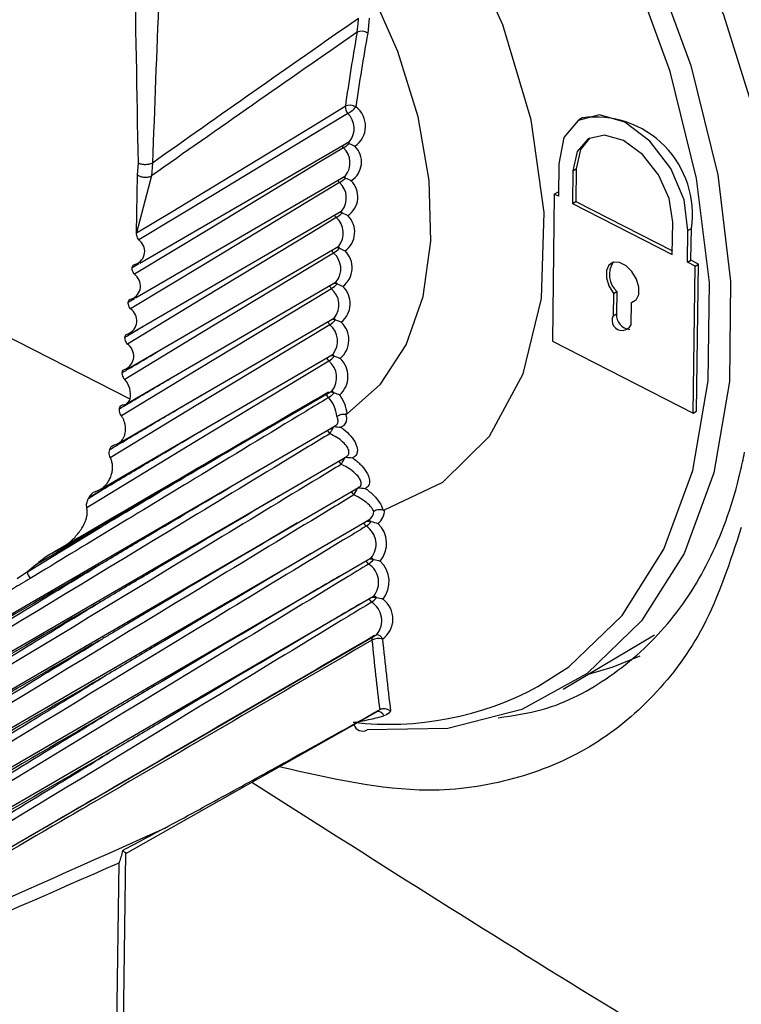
# Model space of a CAD drawing. Header units: millimetres. Extents: x -0.201 to 0.721, y -0.195 to 0.483.
# Tile 112 of 188: x 0.509 to 0.523, y -0.118 to -0.099. Entities that reach past the tile are written whole.
import ezdxf

# ---------------------------------------------------------------- set-up
doc = ezdxf.new("R2010")
doc.units = ezdxf.units.MM

msp = doc.modelspace()

# ---------------------------------------------------------------- linework, layer by layer
at = {"color": 7, "linetype": 'Continuous', "lineweight": 25}
for p, q in [((0.515611, -0.098723), (0.515584, -0.099018)), ((0.519847, -0.100702), (0.51978, -0.100743)), ((0.511053, -0.103591), (0.515223, -0.101169)), ((0.511006, -0.101833), (0.511026, -0.101602)), ((0.511306, -0.101598), (0.511286, -0.101853)), ((0.519386, -0.101614), (0.519377, -0.102259)), ((0.510971, -0.104278), (0.51514, -0.101856)), ((0.510991, -0.102987), (0.511006, -0.101833)), ((0.511286, -0.101853), (0.510991, -0.102987)), ((0.519662, -0.101755), (0.519654, -0.1024)), ((0.519662, -0.101755), (0.51973, -0.101715)), ((0.51973, -0.101715), (0.519721, -0.10236)), ((0.519293, -0.102216), (0.519254, -0.105135)), ((0.519293, -0.102216), (0.51936, -0.102175)), ((0.519377, -0.102259), (0.519293, -0.102216)), ((0.519378, -0.102185), (0.51936, -0.102175)), ((0.519654, -0.1024), (0.519721, -0.10236)), ((0.519654, -0.1024), (0.521638, -0.103415)), ((0.519721, -0.10236), (0.521639, -0.103341)), ((0.510899, -0.104973), (0.515069, -0.102551)), ((0.521638, -0.103415), (0.521647, -0.10277)), ((0.521942, -0.10357), (0.52195, -0.102942)), ((0.52195, -0.102942), (0.522017, -0.102902)), ((0.522009, -0.10353), (0.522017, -0.102902)), ((0.510839, -0.105674), (0.515008, -0.103252)), ((0.510902, -0.103673), (0.511037, -0.103594)), ((0.521942, -0.10357), (0.522009, -0.10353)), ((0.52209, -0.103646), (0.521942, -0.10357)), ((0.522157, -0.103606), (0.522009, -0.10353)), ((0.522051, -0.106565), (0.52209, -0.103646)), ((0.52209, -0.103646), (0.522157, -0.103606)), ((0.522118, -0.106525), (0.522157, -0.103606)), ((0.510787, -0.106384), (0.514959, -0.10396)), ((0.520468, -0.104189), (0.520462, -0.104633)), ((0.520468, -0.104189), (0.520536, -0.104149)), ((0.520536, -0.104149), (0.52053, -0.104593)), ((0.510825, -0.104363), (0.510952, -0.104288)), ((0.520818, -0.104815), (0.520824, -0.104371)), ((0.520824, -0.104371), (0.520891, -0.104331)), ((0.520891, -0.104331), (0.520908, -0.104326)), ((0.520462, -0.104633), (0.52053, -0.104593)), ((0.510629, -0.107168), (0.514921, -0.104674)), ((0.51086, -0.106289), (0.508304, -0.104982)), ((0.519254, -0.105135), (0.522051, -0.106565)), ((0.510267, -0.108083), (0.514895, -0.105395)), ((0.509466, -0.109266), (0.514879, -0.106121)), ((0.522051, -0.106565), (0.522118, -0.106525)), ((0.502878, -0.113823), (0.514937, -0.106818)), ((0.502895, -0.114556), (0.515158, -0.107432)), ((0.50293, -0.115289), (0.515403, -0.108043)), ((0.510039, -0.108253), (0.510276, -0.108109)), ((0.510276, -0.108109), (0.510044, -0.108244)), ((0.510044, -0.108244), (0.510039, -0.108253)), ((0.502983, -0.116024), (0.515609, -0.108689)), ((0.510266, -0.108837), (0.508989, -0.109582)), ((0.503055, -0.11676), (0.51565, -0.109442)), ((0.508819, -0.109717), (0.508614, -0.109857)), ((0.508989, -0.109582), (0.508819, -0.109717)), ((0.503158, -0.117488), (0.515702, -0.1102)), ((0.503947, -0.117829), (0.515766, -0.110962)), ((0.519469, -0.112053), (0.521287, -0.11097)), ((0.51153, -0.111829), (0.511573, -0.111851)), ((0.512275, -0.112185), (0.512317, -0.112203)), ((0.515824, -0.112458), (0.515822, -0.112459)), ((0.51068, -0.122713), (0.510778, -0.115311)), ((0.510544, -0.122899), (0.510642, -0.115498))]:
    msp.add_line(p, q, dxfattribs=at)
at = {"color": 7, "linetype": 'Continuous', "lineweight": 25, "flags": 128}
for points in [[(0.508931, -0.085482), (0.510653, -0.085863), (0.512431, -0.086585), (0.514217, -0.087629), (0.515966, -0.088968), (0.517632, -0.090567), (0.519172, -0.092384), (0.520546, -0.094372), (0.521717, -0.09648), (0.522656, -0.098653), (0.523338, -0.100833), (0.523745, -0.102965), (0.523867, -0.104993), (0.5237, -0.106864)], [(0.515876, -0.089797), (0.517462, -0.091457), (0.518903, -0.093325), (0.520161, -0.095351), (0.521204, -0.097482), (0.522004, -0.099663), (0.52254, -0.101836), (0.522798, -0.103946), (0.522772, -0.105936), (0.522462, -0.107755), (0.521876, -0.109355), (0.521029, -0.110694), (0.519945, -0.111737), (0.51865, -0.112457), (0.517179, -0.112835), (0.515571, -0.112861)], [(0.518967, -0.112), (0.519579, -0.111606), (0.520642, -0.110584), (0.521471, -0.109272), (0.522045, -0.107705), (0.522349, -0.105923), (0.522375, -0.103974), (0.522122, -0.101907), (0.521597, -0.099777), (0.520813, -0.097641), (0.519792, -0.095553), (0.518559, -0.093568), (0.517147, -0.091739), (0.515593, -0.090113)], [(0.515917, -0.108491), (0.517077, -0.107937), (0.518008, -0.107024), (0.518671, -0.105789), (0.519037, -0.104287), (0.519092, -0.102581), (0.518831, -0.100743), (0.518268, -0.098853), (0.517425, -0.09699), (0.516338, -0.095235)], [(0.515178, -0.106581), (0.515841, -0.105993), (0.51635, -0.105207), (0.516686, -0.104249), (0.51684, -0.103151), (0.516806, -0.101948), (0.516586, -0.100679), (0.516186, -0.099384), (0.515619, -0.098106)], [(0.510991, -0.102987), (0.511676, -0.102572), (0.514416, -0.10091), (0.515139, -0.100472)], [(0.515187, -0.100617), (0.514736, -0.100889), (0.51253, -0.102222), (0.511033, -0.103126)], [(0.52195, -0.102942), (0.521874, -0.102331), (0.521608, -0.101705), (0.521193, -0.101162), (0.520695, -0.100789), (0.520193, -0.100644), (0.519766, -0.100751), (0.519482, -0.101092), (0.519386, -0.101614)], [(0.521647, -0.10277), (0.521575, -0.102305), (0.521364, -0.101834), (0.521046, -0.101429), (0.520669, -0.101151), (0.52029, -0.101042), (0.519966, -0.101119), (0.519745, -0.101369), (0.519662, -0.101755)], [(0.520002, -0.101099), (0.519813, -0.101329), (0.51973, -0.101715)], [(0.5151, -0.101298), (0.514649, -0.101571), (0.512443, -0.102904), (0.510947, -0.103808)], [(0.515024, -0.101987), (0.514573, -0.10226), (0.512367, -0.103593), (0.510871, -0.104498)], [(0.514959, -0.102683), (0.514508, -0.102956), (0.512303, -0.10429), (0.510807, -0.105194)], [(0.514905, -0.103386), (0.514454, -0.103659), (0.51225, -0.104993), (0.510754, -0.105897)], [(0.520824, -0.104371), (0.520917, -0.104317), (0.52097, -0.10421), (0.520973, -0.104065), (0.520926, -0.103906), (0.520837, -0.103756), (0.520719, -0.10364), (0.520591, -0.103574), (0.520471, -0.103569), (0.520379, -0.103626), (0.520329, -0.103736), (0.520328, -0.103882), (0.520377, -0.104041), (0.520468, -0.104189)], [(0.514863, -0.104095), (0.514412, -0.104368), (0.512208, -0.105702), (0.510688, -0.106622)], [(0.514831, -0.10481), (0.514381, -0.105083), (0.512177, -0.106418), (0.510468, -0.107452)], [(0.514812, -0.105532), (0.514361, -0.105805), (0.512158, -0.107139), (0.510001, -0.108446)], [(0.514912, -0.106832), (0.514914, -0.106833), (0.514921, -0.106835)], [(0.515139, -0.107443), (0.515141, -0.107443), (0.515148, -0.107444)], [(0.515389, -0.108051), (0.515391, -0.108051), (0.515398, -0.108052)], [(0.508819, -0.109717), (0.509472, -0.10932), (0.510266, -0.108837)], [(0.515702, -0.110987), (0.515707, -0.110985), (0.515719, -0.110981)], [(0.520992, -0.111397), (0.520455, -0.111611), (0.519967, -0.111756)], [(0.510778, -0.115312), (0.512225, -0.114496), (0.515786, -0.112486)]]:
    msp.add_lwpolyline(points, dxfattribs=at)
at = {"color": 7, "linetype": 'Continuous', "lineweight": 25}
for centre, radius, start, end in [((0.552616, -0.105692), 0.0378382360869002, 169.815213, 172.070204), ((0.552714, -0.105689), 0.0377247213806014, 169.815213, 172.070204), ((0.515464, -0.099188), 0.0002076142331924, 54.901903, 115.881661), ((0.515233, -0.100664), 0.0002137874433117, 57.019726, 116.181994), ((0.515344, -0.100485), 0.0002051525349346, 176.408435, 219.989409), ((0.51478, -0.099948), 0.000782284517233, 301.303421, 316.727817), ((0.515061, -0.100867), 0.0004797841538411, 304.193079, 52.936501), ((0.514915, -0.100912), 0.0004012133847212, 320.152433, 47.35283), ((0.520109, -0.102615), 0.0019302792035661, 351.447084, 97.773386), ((0.515288, -0.101147), 0.0002422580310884, 206.91451, 218.804418), ((0.514685, -0.100629), 0.0007870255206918, 301.783632, 312.659615), ((0.514828, -0.101598), 0.0004049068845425, 320.491249, 47.836573), ((0.51514, -0.101401), 0.0002087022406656, 67.856536, 79.955409), ((0.515147, -0.10127), 9.42533899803e-05, 41.149335, 62.014593), ((0.51502, -0.101577), 0.0004407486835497, 302.078724, 45.17622), ((0.514638, -0.101368), 0.0007296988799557, 301.863422, 313.593993), ((0.515065, -0.102093), 0.0002117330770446, 68.681823, 82.276224), ((0.51507, -0.101959), 9.55431941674e-05, 41.606288, 64.721427), ((0.51521, -0.101834), 0.0002419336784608, 206.388419, 219.432128), ((0.514752, -0.102292), 0.0004085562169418, 320.825403, 48.319303), ((0.514939, -0.10227), 0.0004488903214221, 303.767137, 45.435811), ((0.515144, -0.102528), 0.0002415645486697, 205.890589, 220.061533), ((0.514687, -0.102993), 0.0004121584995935, 321.154719, 48.801298), ((0.514599, -0.102106), 0.0006803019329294, 301.943372, 314.52583), ((0.515001, -0.102792), 0.0002149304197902, 69.516226, 84.608404), ((0.515004, -0.102656), 9.68474198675e-05, 42.065553, 67.355067), ((0.514869, -0.10297), 0.0004571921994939, 305.429425, 45.689718), ((0.510876, -0.103352), 0.0002751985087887, 290.064548, 55.209721), ((0.51495, -0.103357), 9.65043849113e-05, 42.286928, 70.159749), ((0.515088, -0.103229), 0.0002410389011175, 205.417462, 220.69643), ((0.514567, -0.102845), 0.0006373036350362, 302.023484, 315.454955), ((0.514634, -0.103701), 0.000415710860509, 321.479022, 49.28283), ((0.514948, -0.103498), 0.0002182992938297, 70.359695, 86.95875), ((0.51481, -0.103677), 0.0004656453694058, 307.065164, 45.93923), ((0.520842, -0.103815), 0.0004530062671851, 147.604428, 227.493268), ((0.510788, -0.104039), 0.000279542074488, 291.847896, 55.407048), ((0.515043, -0.103936), 0.0002406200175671, 204.977288, 221.328833), ((0.514544, -0.103587), 0.0005995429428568, 302.103756, 316.381204), ((0.514906, -0.104213), 0.0002237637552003, 71.290576, 89.257897), ((0.514906, -0.104067), 9.78323604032e-05, 42.736062, 72.673698), ((0.514762, -0.104391), 0.0004742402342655, 308.674011, 46.185559), ((0.514592, -0.104415), 0.0004192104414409, 321.798142, 49.764167), ((0.510711, -0.104732), 0.0002839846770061, 293.608763, 55.594185), ((0.52064, -0.104725), 0.0001996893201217, 152.659633, 333.16437), ((0.520819, -0.104615), 0.0002898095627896, 175.70169, 264.838395), ((0.51501, -0.10465), 0.0002401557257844, 204.565614, 221.963467), ((0.514561, -0.105135), 0.0004226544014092, 322.111912, 50.245574), ((0.51453, -0.104331), 0.0005661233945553, 302.184185, 317.304415), ((0.514876, -0.104932), 0.0002274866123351, 72.157517, 91.669588), ((0.514874, -0.104783), 9.91623436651e-05, 43.187639, 75.125935), ((0.514726, -0.105111), 0.0004829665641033, 310.255698, 46.429841), ((0.510645, -0.105433), 0.0002885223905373, 295.346364, 55.772779), ((0.514858, -0.105657), 0.0002313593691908, 73.032224, 94.139929), ((0.514852, -0.105505), 0.0001004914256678, 43.641451, 77.520201), ((0.514988, -0.105369), 0.0002401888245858, 204.203485, 222.579574), ((0.514525, -0.105078), 0.0005363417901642, 302.264763, 318.22443), ((0.514542, -0.105861), 0.0004260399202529, 322.420167, 50.72731), ((0.5147, -0.105838), 0.0004918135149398, 311.810031, 46.673135), ((0.510413, -0.106199), 0.0004557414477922, 348.699294, 41.507329), ((0.514978, -0.106095), 0.0002397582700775, 203.855269, 223.213079), ((0.51453, -0.105828), 0.0005096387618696, 302.345483, 319.141095), ((0.51485, -0.106388), 0.0002356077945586, 73.926167, 96.684461), ((0.514843, -0.106232), 0.0001009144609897, 43.931937, 80.025431), ((0.514355, -0.106689), 0.0008297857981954, 7.463402, 35.75585), ((0.514361, -0.106681), 0.0006106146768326, 4.678693, 43.694944), ((0.515003, -0.106811), 0.0002392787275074, 203.676549, 223.85885), ((0.504153, -0.10108), 0.012197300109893, 331.086546, 331.844634), ((0.515227, -0.107418), 0.0002385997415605, 204.597556, 224.585768), ((0.511729, -0.105675), 0.0038370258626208, 330.13644, 332.535717), ((0.515474, -0.108024), 0.0002376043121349, 205.626908, 225.328067), ((0.513374, -0.107038), 0.0022520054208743, 329.144906, 333.192435), ((0.51549, -0.108511), 0.0002143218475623, 303.741498, 358.254442), ((0.515612, -0.108508), 0.0003050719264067, 304.673394, 3.111424), ((0.515718, -0.108643), 0.0002363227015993, 206.61496, 226.074886), ((0.515608, -0.108961), 0.0002445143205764, 78.828481, 103.760654), ((0.515331, -0.108465), 0.0004136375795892, 302.62702, 321.67917), ((0.515591, -0.1088), 0.0001020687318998, 50.59695, 88.199344), ((0.515327, -0.10917), 0.0004230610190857, 319.870035, 57.481478), ((0.515411, -0.109158), 0.0005475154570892, 320.206879, 46.86914), ((0.515763, -0.109395), 0.0002354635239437, 206.438745, 226.730964), ((0.515658, -0.109717), 0.0002479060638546, 79.678364, 107.100882), ((0.515386, -0.109231), 0.0003976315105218, 302.702916, 322.517851), ((0.515637, -0.109554), 0.0001033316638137, 51.002533, 90.389434), ((0.515453, -0.109917), 0.0005570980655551, 321.585753, 47.135627), ((0.509038, -0.109707), 0.0002184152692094, 182.633631, 221.393572), ((0.515375, -0.109927), 0.0004263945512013, 320.202547, 57.907855), ((0.515819, -0.110151), 0.000234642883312, 205.972757, 227.389623), ((0.515718, -0.110476), 0.0002493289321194, 80.467754, 111.70336), ((0.515453, -0.110002), 0.0003828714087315, 302.778617, 323.352777), ((0.515695, -0.11031), 0.0001030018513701, 51.081314, 92.869451), ((0.515591, -0.110656), 0.0004937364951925, 305.741357, 52.738813), ((0.515434, -0.110689), 0.0004296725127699, 320.529946, 58.33485), ((0.515782, -0.111063), 0.0001152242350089, 154.581474, 187.138997), ((0.515798, -0.11132), 0.0002753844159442, 72.893763, 118.200407), ((0.571477, -0.105559), 0.0560812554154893, 185.647149, 187.067941), ((0.515759, -0.111095), 0.0001257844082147, 17.572254, 92.020698), ((0.571558, -0.105551), 0.0559504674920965, 185.647472, 187.122072), ((0.516007, -0.106513), 0.0062352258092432, 263.438974, 298.347941), ((0.514721, -0.108418), 0.0043276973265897, 277.616647, 285.877566), ((0.515785, -0.112621), 0.0001266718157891, 18.61041, 98.917896), ((0.515485, -0.1127), 0.0001820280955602, 197.588291, 298.110095)]:
    msp.add_arc(centre, radius, start, end, dxfattribs=at)
for centre, major_axis, ratio, start_param, end_param in [((2.530192, 1.052734), (2.044485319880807, 1.176249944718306), 0.015821, 2.961608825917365, 2.97381805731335), ((2.528738, 1.053504), (2.043013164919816, 1.176979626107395), 0.015214, 2.962031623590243, 2.974233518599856), ((2.528738, 1.053504), (2.043013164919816, 1.176979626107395), 0.015214, 3.264226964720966, 3.292244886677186), ((2.530192, 1.052734), (2.044485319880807, 1.176249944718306), 0.015821, 3.264012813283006, 3.2890929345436)]:
    msp.add_ellipse(centre, major_axis=major_axis, ratio=ratio, start_param=start_param, end_param=end_param, dxfattribs=at)
for points, knots in [([(0.5110260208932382, -0.1016017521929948), (0.5110001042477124, -0.1001986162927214), (0.5109538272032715, -0.0976931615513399), (0.5109206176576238, -0.0951939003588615), (0.5109060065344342, -0.0940943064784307)], [0, 0, 0, 0, 0.5600324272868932, 1, 1, 1, 1]), ([(0.5116063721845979, -0.0940861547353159), (0.5115470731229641, -0.0954902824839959), (0.5114411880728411, -0.0979975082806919), (0.5113474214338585, -0.1004982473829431), (0.5113061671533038, -0.1015984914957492)], [0, 0, 0, 0, 0.5600324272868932, 1, 1, 1, 1]), ([(0.5153735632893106, -0.0990012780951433), (0.5153850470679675, -0.0989229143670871), (0.5153982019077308, -0.0988331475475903), (0.5154005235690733, -0.0987371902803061), (0.5154008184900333, -0.0987250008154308)], [0, 0, 0, 0, 0.8729698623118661, 1, 1, 1, 1]), ([(0.5152183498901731, -0.1012081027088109), (0.5152569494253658, -0.1012250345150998), (0.5152962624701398, -0.101242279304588), (0.515329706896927, -0.1012636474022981), (0.515330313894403, -0.1012640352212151)], [0, 0, 0, 0, 0.9818505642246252, 1, 1, 1, 1]), ([(0.5113061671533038, -0.1015984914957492), (0.5112871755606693, -0.1016073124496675), (0.5112579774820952, -0.1016208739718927), (0.5112085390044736, -0.1016296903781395), (0.5111683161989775, -0.1016325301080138), (0.5111277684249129, -0.101630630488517), (0.5110772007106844, -0.1016229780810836), (0.5110461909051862, -0.1016101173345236), (0.5110260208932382, -0.1016017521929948)], [0, 0, 0, 0, 0.2396965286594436, 0.3685145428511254, 0.4999999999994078, 0.6314854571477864, 0.7603034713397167, 1, 1, 1, 1]), ([(0.5110060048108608, -0.1018327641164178), (0.5110261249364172, -0.1018443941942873), (0.5110570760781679, -0.1018622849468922), (0.5111077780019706, -0.1018757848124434), (0.5111484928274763, -0.101881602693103), (0.5111888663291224, -0.1018817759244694), (0.5112383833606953, -0.1018756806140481), (0.5112674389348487, -0.1018622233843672), (0.5112863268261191, -0.1018534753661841)], [0, 0, 0, 0, 0.2394568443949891, 0.3683606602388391, 0.500000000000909, 0.6316393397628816, 0.7605431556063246, 1, 1, 1, 1]), ([(0.5151415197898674, -0.1018960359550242), (0.5151801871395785, -0.10191236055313), (0.515219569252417, -0.1019289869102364), (0.5152530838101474, -0.1019497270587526), (0.5152536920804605, -0.101950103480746)], [0, 0, 0, 0, 0.9818505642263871, 1, 1, 1, 1]), ([(0.5150758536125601, -0.1025909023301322), (0.5151145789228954, -0.1026066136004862), (0.5151540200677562, -0.102622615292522), (0.5151875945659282, -0.102642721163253), (0.5151882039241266, -0.1026430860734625)], [0, 0, 0, 0, 0.9818505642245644, 1, 1, 1, 1]), ([(0.5110331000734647, -0.1031260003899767), (0.5110239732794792, -0.1031117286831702), (0.5110057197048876, -0.1030831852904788), (0.5109911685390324, -0.1030357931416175), (0.5109890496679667, -0.103004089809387), (0.5109908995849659, -0.1029890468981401), (0.5109911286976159, -0.1029871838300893)], [0, 0, 0, 0, 0.3183299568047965, 0.6366594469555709, 0.9550001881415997, 1, 1, 1, 1]), ([(0.5150213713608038, -0.1032924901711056), (0.5150601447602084, -0.1033075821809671), (0.5150996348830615, -0.1033229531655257), (0.5151332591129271, -0.1033424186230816), (0.5151338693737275, -0.1033427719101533)], [0, 0, 0, 0, 0.9818505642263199, 1, 1, 1, 1]), ([(0.5109024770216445, -0.1036734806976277), (0.5109052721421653, -0.1036624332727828), (0.5109111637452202, -0.1036391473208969), (0.5109335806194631, -0.1036168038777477), (0.510955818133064, -0.1036102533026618), (0.5109688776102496, -0.1036104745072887), (0.5109704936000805, -0.1036105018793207)], [0, 0, 0, 0, 0.2965558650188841, 0.6250855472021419, 0.9536077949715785, 1, 1, 1, 1]), ([(0.5109466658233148, -0.1038083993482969), (0.5109373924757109, -0.1037942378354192), (0.5109188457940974, -0.1037659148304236), (0.5109036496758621, -0.1037184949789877), (0.5109012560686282, -0.1036881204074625), (0.5109024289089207, -0.103674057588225), (0.5109024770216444, -0.1036734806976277)], [0, 0, 0, 0, 0.3286434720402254, 0.6572864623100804, 0.9859410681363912, 1, 1, 1, 1]), ([(0.5149780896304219, -0.1040005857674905), (0.5150169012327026, -0.1040150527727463), (0.5150564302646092, -0.1040297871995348), (0.5150900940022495, -0.1040486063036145), (0.5150907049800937, -0.1040489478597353)], [0, 0, 0, 0, 0.9818505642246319, 1, 1, 1, 1]), ([(0.5108713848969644, -0.1044979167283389), (0.5108619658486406, -0.1044838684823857), (0.510843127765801, -0.1044557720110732), (0.510827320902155, -0.1044083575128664), (0.5108244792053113, -0.1043778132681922), (0.5108254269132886, -0.104363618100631), (0.5108254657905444, -0.1043630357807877)], [0, 0, 0, 0, 0.328643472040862, 0.6572864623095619, 0.9859410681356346, 1, 1, 1, 1]), ([(0.5108254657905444, -0.1043630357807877), (0.5108280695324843, -0.1043518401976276), (0.5108335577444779, -0.1043282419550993), (0.5108554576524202, -0.1043052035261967), (0.5108774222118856, -0.104298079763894), (0.5108903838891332, -0.1042979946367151), (0.5108919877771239, -0.104297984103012)], [0, 0, 0, 0, 0.296555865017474, 0.6250855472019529, 0.9536077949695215, 1, 1, 1, 1]), ([(0.5107596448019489, -0.1050595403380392), (0.5108270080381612, -0.105019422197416), (0.5109613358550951, -0.1049394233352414), (0.5110957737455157, -0.1048594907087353), (0.5111627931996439, -0.1048196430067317)], [0, 0, 0, 0, 0.5014838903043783, 1, 1, 1, 1]), ([(0.5149460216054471, -0.1047149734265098), (0.5149848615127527, -0.1047288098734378), (0.5150244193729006, -0.1047429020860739), (0.5150581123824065, -0.1047610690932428), (0.5150587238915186, -0.1047613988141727)], [0, 0, 0, 0, 0.9818505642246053, 0.9999999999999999, 0.9999999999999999, 0.9999999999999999, 0.9999999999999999]), ([(0.5107596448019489, -0.1050595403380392), (0.5107620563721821, -0.105048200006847), (0.510767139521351, -0.1050242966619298), (0.5107885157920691, -0.1050005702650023), (0.5108102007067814, -0.1049928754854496), (0.5108230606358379, -0.1049924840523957), (0.5108246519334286, -0.1049924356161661)], [0, 0, 0, 0, 0.2965558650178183, 0.6250855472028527, 0.9536077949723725, 1, 1, 1, 1]), ([(0.5108072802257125, -0.1051943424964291), (0.5107977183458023, -0.1051804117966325), (0.5107785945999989, -0.1051525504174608), (0.5107621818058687, -0.1051051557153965), (0.5107588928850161, -0.1050744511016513), (0.5107596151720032, -0.1050601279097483), (0.5107596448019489, -0.1050595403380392)], [0, 0, 0, 0, 0.3286434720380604, 0.6572864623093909, 0.9859410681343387, 1, 1, 1, 1]), ([(0.5107050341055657, -0.1057627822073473), (0.5107724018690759, -0.1057226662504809), (0.5110339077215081, -0.1055669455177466), (0.51129562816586, -0.1054113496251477), (0.5114899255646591, -0.1052958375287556)], [0, 0, 0, 0, 0.2576147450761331, 1, 1, 1, 1]), ([(0.5149251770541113, -0.1054354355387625), (0.5149640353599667, -0.1054486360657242), (0.51500361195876, -0.1054620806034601), (0.5150373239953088, -0.1054795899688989), (0.5150379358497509, -0.1054799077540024)], [0, 0, 0, 0, 0.9818505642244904, 0.9999999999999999, 0.9999999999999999, 0.9999999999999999, 0.9999999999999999]), ([(0.5106486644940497, -0.1064802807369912), (0.510716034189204, -0.106440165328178), (0.5110528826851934, -0.1062395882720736), (0.5114458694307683, -0.1060057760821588), (0.5117717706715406, -0.1058122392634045), (0.5118278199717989, -0.105778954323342)], [0, 0, 0, 0, 0.1715025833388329, 0.8575129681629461, 1, 1, 1, 1]), ([(0.5107543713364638, -0.1058974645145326), (0.5107446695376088, -0.1058836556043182), (0.5107252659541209, -0.1058560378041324), (0.5107082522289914, -0.1058086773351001), (0.5107045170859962, -0.1057778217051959), (0.5107050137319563, -0.1057633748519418), (0.5107050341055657, -0.1057627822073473)], [0, 0, 0, 0, 0.3286434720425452, 0.6572864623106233, 0.9859410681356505, 1, 1, 1, 1]), ([(0.5107050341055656, -0.1057627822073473), (0.5107072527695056, -0.1057513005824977), (0.5107119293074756, -0.1057270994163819), (0.5107327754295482, -0.1057026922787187), (0.5107541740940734, -0.105694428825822), (0.51076692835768, -0.1056937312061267), (0.5107685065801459, -0.1056936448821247)], [0, 0, 0, 0, 0.2965558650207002, 0.6250855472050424, 0.9536077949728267, 1, 1, 1, 1]), ([(0.5093377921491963, -0.1093301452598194), (0.509489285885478, -0.1092418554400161), (0.5102467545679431, -0.1088004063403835), (0.5120687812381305, -0.1077383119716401), (0.5137389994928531, -0.1067642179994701), (0.5148034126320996, -0.1061434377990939)], [0, 0, 0, 0, 0.0831387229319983, 0.4156936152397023, 1, 1, 1, 1]), ([(0.5104573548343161, -0.1072911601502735), (0.5105247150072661, -0.107251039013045), (0.5108615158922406, -0.1070504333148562), (0.5114696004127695, -0.1066882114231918), (0.5120122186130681, -0.1063671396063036), (0.5122844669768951, -0.1062060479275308)], [0, 0, 0, 0, 0.1107690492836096, 0.5538452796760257, 1, 1, 1, 1]), ([(0.5149155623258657, -0.1061617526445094), (0.5149544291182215, -0.1061743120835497), (0.5149940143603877, -0.1061871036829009), (0.5150277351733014, -0.1062039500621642), (0.5150283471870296, -0.1062042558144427)], [0, 0, 0, 0, 0.9818505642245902, 1, 1, 1, 1]), ([(0.5148027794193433, -0.1062589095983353), (0.5146526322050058, -0.1063499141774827), (0.5137682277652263, -0.1068859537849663), (0.5117921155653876, -0.1080836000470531), (0.5099657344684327, -0.109190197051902), (0.5088738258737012, -0.1098517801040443)], [0, 0, 0, 0, 0.0759857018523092, 0.4475746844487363, 1, 1, 1, 1]), ([(0.5106486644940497, -0.1064802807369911), (0.5106517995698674, -0.1064679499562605), (0.510658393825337, -0.1064420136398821), (0.5106813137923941, -0.1064153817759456), (0.5107036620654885, -0.1064058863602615), (0.5107167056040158, -0.1064046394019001), (0.5107182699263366, -0.1064044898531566)], [0, 0, 0, 0, 0.2982679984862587, 0.627370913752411, 0.9553102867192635, 1, 1, 1, 1]), ([(0.5107182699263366, -0.1064044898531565), (0.5107290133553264, -0.1064030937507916), (0.5107506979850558, -0.1064002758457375), (0.5107824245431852, -0.1063876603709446), (0.5108126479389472, -0.1063669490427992), (0.5108413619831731, -0.1063347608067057), (0.5108533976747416, -0.1063050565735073), (0.5108599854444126, -0.106288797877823)], [0, 0, 0, 0, 0.164224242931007, 0.3314716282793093, 0.5356978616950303, 0.7458629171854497, 1, 1, 1, 1]), ([(0.510687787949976, -0.1066221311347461), (0.5106790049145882, -0.1066077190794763), (0.5106614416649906, -0.1065788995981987), (0.5106482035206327, -0.1065288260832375), (0.5106469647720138, -0.1064961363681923), (0.5106486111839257, -0.1064807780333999), (0.5106486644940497, -0.1064802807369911)], [0, 0, 0, 0, 0.3289577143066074, 0.6578097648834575, 0.9889200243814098, 1, 1, 1, 1]), ([(0.5149698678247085, -0.1066309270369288), (0.5149707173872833, -0.1066302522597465), (0.5149800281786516, -0.106622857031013), (0.5150037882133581, -0.1066079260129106), (0.5150463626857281, -0.1065917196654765), (0.5150970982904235, -0.1065829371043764), (0.5151284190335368, -0.1065859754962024), (0.5151440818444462, -0.1065874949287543)], [0, 0, 0, 0, 0.019829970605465, 0.217326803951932, 0.4797593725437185, 0.7398391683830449, 1, 1, 1, 1]), ([(0.5151440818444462, -0.1065874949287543), (0.515145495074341, -0.1065918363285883), (0.5151536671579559, -0.1066169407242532), (0.5151657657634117, -0.1066793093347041), (0.5151528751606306, -0.1067654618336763), (0.5151028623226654, -0.1068230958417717), (0.5150613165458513, -0.1068437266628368), (0.5150520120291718, -0.1068483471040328)], [0, 0, 0, 0, 0.0381655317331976, 0.22069439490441, 0.5625152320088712, 0.9020217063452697, 1, 1, 1, 1]), ([(0.5151777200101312, -0.1065813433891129), (0.5151736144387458, -0.106583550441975), (0.5151660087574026, -0.1065876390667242), (0.5151534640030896, -0.106588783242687), (0.5151460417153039, -0.10658776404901), (0.5151440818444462, -0.1065874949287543)], [0, 0, 0, 0, 0.4633047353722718, 0.8582844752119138, 1, 1, 1, 1]), ([(0.5102758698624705, -0.1081090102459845), (0.5102797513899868, -0.1081066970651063), (0.5103509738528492, -0.1080642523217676), (0.5106916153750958, -0.1078613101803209), (0.5114886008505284, -0.1073866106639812), (0.5122206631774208, -0.1069533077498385), (0.5126823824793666, -0.1066800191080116)], [0, 0, 0, 0, 0.004848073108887, 0.0889576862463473, 0.425396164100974, 1, 1, 1, 1]), ([(0.5105527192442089, -0.107195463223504), (0.510553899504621, -0.1071952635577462), (0.5105696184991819, -0.1071926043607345), (0.5105996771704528, -0.1071838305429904), (0.5106408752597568, -0.1071622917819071), (0.5106791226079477, -0.1071316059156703), (0.5107129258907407, -0.1070920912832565), (0.5107407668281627, -0.1070443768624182), (0.5107608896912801, -0.1069901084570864), (0.5107724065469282, -0.1069305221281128), (0.510774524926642, -0.1068688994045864), (0.5107673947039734, -0.106806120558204), (0.5107518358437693, -0.106745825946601), (0.5107283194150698, -0.1066881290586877), (0.5107056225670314, -0.1066478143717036), (0.5106909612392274, -0.1066267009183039), (0.510687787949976, -0.1066221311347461)], [0, 0, 0, 0, 0.0060197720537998, 0.0801727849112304, 0.1562303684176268, 0.2351597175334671, 0.3161652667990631, 0.3989959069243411, 0.4841886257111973, 0.5675572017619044, 0.6534728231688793, 0.7345825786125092, 0.8181994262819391, 0.8967423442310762, 0.9776509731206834, 0.9999999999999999, 0.9999999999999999, 0.9999999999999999, 0.9999999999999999]), ([(0.5149367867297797, -0.1068165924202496), (0.5149386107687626, -0.1068159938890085), (0.5149680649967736, -0.106806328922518), (0.5149922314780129, -0.106763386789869), (0.5150007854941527, -0.1066992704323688), (0.5149793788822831, -0.1066519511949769), (0.5149698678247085, -0.1066309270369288)], [0, 0, 0, 0, 0.0227450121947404, 0.3672820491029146, 0.7188804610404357, 1, 1, 1, 1]), ([(0.5148300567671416, -0.1069767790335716), (0.5146891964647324, -0.1070621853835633), (0.5138129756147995, -0.1075934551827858), (0.5098303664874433, -0.1100080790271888), (0.5059862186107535, -0.1123370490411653), (0.502877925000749, -0.1142202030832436)], [0, 0, 0, 0, 0.0353704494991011, 0.2200217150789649, 1, 1, 1, 1]), ([(0.5151566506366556, -0.1074291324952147), (0.5151609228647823, -0.1074276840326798), (0.5151913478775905, -0.1074173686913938), (0.5152091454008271, -0.1073788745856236), (0.5152148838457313, -0.1073149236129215), (0.5151799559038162, -0.107233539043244), (0.5150948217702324, -0.1071372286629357), (0.5149755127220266, -0.1070465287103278), (0.5148771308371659, -0.1069993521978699), (0.5148300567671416, -0.1069767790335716)], [0, 0, 0, 0, 0.0235739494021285, 0.1678837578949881, 0.274232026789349, 0.4504403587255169, 0.6296143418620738, 0.8227767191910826, 0.9999999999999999, 0.9999999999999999, 0.9999999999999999, 0.9999999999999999]), ([(0.5149214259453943, -0.1068346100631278), (0.5149653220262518, -0.1068368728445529), (0.5150100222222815, -0.1068391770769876), (0.5150512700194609, -0.1068481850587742), (0.5150520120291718, -0.1068483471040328)], [0, 0, 0, 0, 0.9820109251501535, 1, 1, 1, 1]), ([(0.5150520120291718, -0.1068483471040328), (0.5150695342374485, -0.1068610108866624), (0.5151449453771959, -0.1069155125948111), (0.51525644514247, -0.1070225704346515), (0.5153528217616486, -0.1071666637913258), (0.5153849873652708, -0.107284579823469), (0.5153705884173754, -0.1073785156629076), (0.5153321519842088, -0.1074304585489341), (0.5152929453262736, -0.1074519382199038), (0.5152836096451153, -0.107457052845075)], [0, 0, 0, 0, 0.0632471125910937, 0.2721995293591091, 0.4676739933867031, 0.6632358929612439, 0.7832949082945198, 0.9483993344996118, 0.9999999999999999, 0.9999999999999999, 0.9999999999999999, 0.9999999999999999]), ([(0.5102662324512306, -0.1088370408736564), (0.5102701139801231, -0.1088347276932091), (0.510330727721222, -0.108798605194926), (0.5106183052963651, -0.1086272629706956), (0.511528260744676, -0.1080853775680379), (0.5123837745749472, -0.1075784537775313), (0.5130116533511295, -0.1072064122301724)], [0, 0, 0, 0, 0.0042491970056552, 0.0663552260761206, 0.3147793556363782, 1, 1, 1, 1]), ([(0.510468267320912, -0.1074524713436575), (0.5104616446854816, -0.1074363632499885), (0.5104484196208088, -0.1074041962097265), (0.5104446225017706, -0.1073466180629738), (0.5104529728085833, -0.1073102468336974), (0.5104573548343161, -0.1072911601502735)], [0, 0, 0, 0, 0.3228052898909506, 0.6446256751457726, 1, 1, 1, 1]), ([(0.5104573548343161, -0.1072911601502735), (0.510464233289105, -0.1072751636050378), (0.5104783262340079, -0.1072423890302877), (0.5105124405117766, -0.1072077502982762), (0.5105398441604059, -0.1071993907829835), (0.5105527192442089, -0.107195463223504)], [0, 0, 0, 0, 0.3357577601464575, 0.6879184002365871, 1, 1, 1, 1]), ([(0.518179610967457, -0.1126198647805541), (0.5184768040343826, -0.1125752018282), (0.5192964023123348, -0.1124520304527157), (0.5204467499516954, -0.1118286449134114), (0.5215866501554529, -0.1108137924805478), (0.5224583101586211, -0.1094395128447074), (0.5228927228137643, -0.1082199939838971), (0.5230476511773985, -0.1074758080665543), (0.5230751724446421, -0.1073436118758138)], [0, 0, 0, 0, 0.1172842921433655, 0.3234463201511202, 0.5355795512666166, 0.741875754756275, 0.9541471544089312, 0.9999999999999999, 0.9999999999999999, 0.9999999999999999, 0.9999999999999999]), ([(0.5101805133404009, -0.1081195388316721), (0.510188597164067, -0.1081172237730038), (0.5102164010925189, -0.1081092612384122), (0.5102631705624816, -0.1080874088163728), (0.5103177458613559, -0.1080506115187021), (0.5103679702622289, -0.1080046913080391), (0.5104148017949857, -0.1079485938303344), (0.5104564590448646, -0.107881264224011), (0.5104892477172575, -0.1078037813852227), (0.5105097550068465, -0.1077202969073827), (0.5105156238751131, -0.1076381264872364), (0.5105074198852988, -0.1075593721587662), (0.5104904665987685, -0.1074982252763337), (0.510474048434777, -0.1074643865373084), (0.510468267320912, -0.1074524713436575)], [0, 0, 0, 0, 0.0334852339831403, 0.1151708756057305, 0.199205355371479, 0.2825910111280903, 0.3676920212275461, 0.4664719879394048, 0.5680285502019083, 0.6676164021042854, 0.7708564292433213, 0.8588122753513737, 0.9502854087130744, 1, 1, 1, 1]), ([(0.5151481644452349, -0.107444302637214), (0.515193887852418, -0.1074459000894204), (0.5152404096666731, -0.1074475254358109), (0.5152828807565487, -0.1074568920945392), (0.5152836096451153, -0.107457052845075)], [0, 0, 0, 0, 0.9828380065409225, 1, 1, 1, 1]), ([(0.5152836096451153, -0.107457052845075), (0.5152920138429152, -0.1074629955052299), (0.5153600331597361, -0.1075110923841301), (0.515476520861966, -0.107614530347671), (0.5155688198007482, -0.1077415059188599), (0.5156179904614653, -0.1078569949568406), (0.5156290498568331, -0.1079565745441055), (0.5155925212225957, -0.1080299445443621), (0.5155502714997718, -0.1080565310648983), (0.5155385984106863, -0.1080638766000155)], [0, 0, 0, 0, 0.0299268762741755, 0.2422129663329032, 0.4624280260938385, 0.5595650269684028, 0.7444257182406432, 0.9293879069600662, 1, 1, 1, 1]), ([(0.5150566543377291, -0.1075859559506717), (0.5149157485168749, -0.1076714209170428), (0.5140346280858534, -0.1082058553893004), (0.5099870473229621, -0.1106607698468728), (0.5060779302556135, -0.1130300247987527), (0.5029095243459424, -0.1149503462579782)], [0, 0, 0, 0, 0.0348138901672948, 0.217700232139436, 1, 1, 1, 1]), ([(0.510267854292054, -0.1095707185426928), (0.5102717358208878, -0.1095684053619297), (0.5103418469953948, -0.1095266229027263), (0.5106769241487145, -0.1093269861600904), (0.5117294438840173, -0.1087002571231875), (0.5127188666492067, -0.108114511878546), (0.5134424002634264, -0.1076861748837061)], [0, 0, 0, 0, 0.0036759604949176, 0.0663980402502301, 0.317286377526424, 0.9999999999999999, 0.9999999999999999, 0.9999999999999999, 0.9999999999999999]), ([(0.5154003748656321, -0.1080391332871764), (0.5154087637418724, -0.1080357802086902), (0.51544394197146, -0.1080217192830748), (0.5154591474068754, -0.107967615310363), (0.5154441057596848, -0.1079009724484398), (0.5153965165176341, -0.1078224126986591), (0.5153151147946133, -0.1077375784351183), (0.515189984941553, -0.1076489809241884), (0.515097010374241, -0.1076050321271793), (0.5150566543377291, -0.1075859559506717)], [0, 0, 0, 0, 0.0500747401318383, 0.2099853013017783, 0.3729903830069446, 0.4598561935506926, 0.6590121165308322, 0.8519926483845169, 1, 1, 1, 1]), ([(0.5100437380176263, -0.1082444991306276), (0.5100572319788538, -0.1082230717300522), (0.5100827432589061, -0.1081825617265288), (0.5101313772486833, -0.1081383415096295), (0.5101655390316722, -0.1081252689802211), (0.5101805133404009, -0.1081195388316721)], [0, 0, 0, 0, 0.3867589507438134, 0.7311949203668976, 1, 1, 1, 1]), ([(0.515397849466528, -0.1080524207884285), (0.5154455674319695, -0.1080532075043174), (0.5154940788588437, -0.1080540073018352), (0.515537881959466, -0.1080637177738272), (0.5155385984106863, -0.1080638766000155)], [0, 0, 0, 0, 0.9836438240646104, 0.9999999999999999, 0.9999999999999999, 0.9999999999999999, 0.9999999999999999]), ([(0.5155385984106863, -0.1080638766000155), (0.5155599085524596, -0.1080792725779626), (0.5156411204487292, -0.1081379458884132), (0.5157626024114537, -0.1082551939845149), (0.5158535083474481, -0.1083885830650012), (0.5158745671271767, -0.1084633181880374), (0.51588201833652, -0.1084897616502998)], [0, 0, 0, 0, 0.120555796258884, 0.4594321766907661, 0.8087313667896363, 1, 1, 1, 1]), ([(0.5153068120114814, -0.1081927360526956), (0.5151655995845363, -0.1082784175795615), (0.514279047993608, -0.1088163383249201), (0.5101646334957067, -0.1113126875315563), (0.5061889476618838, -0.1137232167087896), (0.5029591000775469, -0.1156815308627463)], [0, 0, 0, 0, 0.0343228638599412, 0.215483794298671, 1, 1, 1, 1]), ([(0.5100005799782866, -0.1084460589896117), (0.5099980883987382, -0.1084228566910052), (0.5099926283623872, -0.1083720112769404), (0.5100131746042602, -0.108304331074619), (0.5100329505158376, -0.1082651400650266), (0.5100390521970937, -0.108253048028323)], [0, 0, 0, 0, 0.3672397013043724, 0.8047674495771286, 0.9999999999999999, 0.9999999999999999, 0.9999999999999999, 0.9999999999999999]), ([(0.5102807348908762, -0.1103098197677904), (0.5102846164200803, -0.1103075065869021), (0.5103547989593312, -0.1102656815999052), (0.5106902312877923, -0.1100658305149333), (0.5118637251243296, -0.1093671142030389), (0.5129744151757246, -0.1087095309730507), (0.5138189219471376, -0.1082095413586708)], [0, 0, 0, 0, 0.0032984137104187, 0.0596391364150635, 0.2850020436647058, 1, 1, 1, 1]), ([(0.5157040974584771, -0.1085175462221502), (0.5156969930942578, -0.1085029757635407), (0.5156735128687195, -0.1084548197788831), (0.5155959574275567, -0.1083693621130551), (0.5154660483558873, -0.1082700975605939), (0.5153597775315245, -0.1082184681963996), (0.5153068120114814, -0.1081927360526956)], [0, 0, 0, 0, 0.1283854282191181, 0.4243192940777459, 0.7130799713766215, 1, 1, 1, 1]), ([(0.5093377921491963, -0.1093301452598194), (0.5093806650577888, -0.1093101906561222), (0.5094672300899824, -0.1092699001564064), (0.5095760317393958, -0.1091967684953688), (0.509669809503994, -0.1091224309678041), (0.5097492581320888, -0.1090481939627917), (0.509822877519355, -0.1089668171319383), (0.5098875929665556, -0.1088799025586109), (0.5099416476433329, -0.1087882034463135), (0.5099802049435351, -0.1086992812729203), (0.5100035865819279, -0.1086131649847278), (0.5100143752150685, -0.1085289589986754), (0.5100053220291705, -0.1084745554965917), (0.5100005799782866, -0.1084460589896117)], [0, 0, 0, 0, 0.1167124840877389, 0.2356551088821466, 0.3252850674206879, 0.4154875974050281, 0.507694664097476, 0.6007309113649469, 0.6884918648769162, 0.7776010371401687, 0.8482275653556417, 0.9205017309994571, 1, 1, 1, 1]), ([(0.5157040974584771, -0.1085175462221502), (0.5157049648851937, -0.108516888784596), (0.5157148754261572, -0.1085093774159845), (0.5157397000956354, -0.1084951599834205), (0.5157836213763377, -0.1084820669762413), (0.5158349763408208, -0.1084785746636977), (0.515866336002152, -0.1084860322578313), (0.51588201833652, -0.1084897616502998)], [0, 0, 0, 0, 0.0195411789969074, 0.2232622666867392, 0.4837453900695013, 0.7418314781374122, 1, 1, 1, 1]), ([(0.51588201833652, -0.1084897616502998), (0.5158882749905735, -0.1084912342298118), (0.5159007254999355, -0.1084941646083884), (0.5159112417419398, -0.1084926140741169), (0.5159160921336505, -0.1084912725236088), (0.515916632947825, -0.1084911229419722)], [0, 0, 0, 0, 0.4729933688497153, 0.9412392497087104, 1, 1, 1, 1]), ([(0.5141916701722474, -0.1087469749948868), (0.5132312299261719, -0.1093156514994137), (0.5120042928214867, -0.1100421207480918), (0.5107148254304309, -0.1108098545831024), (0.5103790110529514, -0.1110099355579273), (0.5103087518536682, -0.1110518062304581), (0.5103048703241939, -0.1110541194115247)], [0, 0, 0, 0, 0.7402480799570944, 0.9456474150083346, 0.9969972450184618, 1, 1, 1, 1]), ([(0.5156554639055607, -0.1087211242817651), (0.5157007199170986, -0.1087316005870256), (0.5157467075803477, -0.1087422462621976), (0.5157849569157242, -0.1087583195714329), (0.5157855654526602, -0.1087585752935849)], [0, 0, 0, 0, 0.9840902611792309, 1, 1, 1, 1]), ([(0.5155539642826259, -0.1088130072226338), (0.5154000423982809, -0.1089064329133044), (0.514496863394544, -0.1094546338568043), (0.5103225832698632, -0.1119881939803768), (0.5062997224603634, -0.1144282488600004), (0.5030266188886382, -0.1164135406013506)], [0, 0, 0, 0, 0.0368754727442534, 0.2163769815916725, 1, 1, 1, 1]), ([(0.5230098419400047, -0.1088395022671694), (0.5227854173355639, -0.1095230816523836), (0.5223651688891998, -0.1108031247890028), (0.5212976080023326, -0.1122311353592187), (0.5200325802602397, -0.1132640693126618), (0.5185133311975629, -0.1138875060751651), (0.5164931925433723, -0.1141973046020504), (0.5148490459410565, -0.1138261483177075), (0.5138485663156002, -0.1136002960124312)], [0, 0, 0, 0, 0.1710573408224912, 0.3203150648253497, 0.4695722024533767, 0.6188060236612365, 0.76803965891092, 1, 1, 1, 1]), ([(0.5089885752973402, -0.1095824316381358), (0.5090549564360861, -0.1095228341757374), (0.5091571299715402, -0.1094311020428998), (0.5092909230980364, -0.1093563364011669), (0.5093377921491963, -0.1093301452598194)], [0, 0, 0, 0, 0.649690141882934, 1, 1, 1, 1]), ([(0.5145640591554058, -0.1092962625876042), (0.5145586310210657, -0.1092994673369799), (0.5134842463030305, -0.109933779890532), (0.5121470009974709, -0.1107277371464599), (0.510750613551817, -0.1115588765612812), (0.5104144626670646, -0.1117591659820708), (0.5103441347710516, -0.1118010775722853), (0.510340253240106, -0.1118033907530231)], [0, 0, 0, 0, 0.0038433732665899, 0.7607146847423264, 0.9499322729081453, 0.9972366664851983, 0.9999999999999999, 0.9999999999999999, 0.9999999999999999, 0.9999999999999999]), ([(0.5157019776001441, -0.1094734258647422), (0.5157471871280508, -0.1094831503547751), (0.51579312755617, -0.1094930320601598), (0.5158313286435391, -0.1095083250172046), (0.5158319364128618, -0.109508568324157)], [0, 0, 0, 0, 0.9840902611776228, 1, 1, 1, 1]), ([(0.510267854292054, -0.1095707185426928), (0.5102009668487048, -0.1096097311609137), (0.5081634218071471, -0.1107981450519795), (0.5056831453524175, -0.1122441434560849), (0.5032697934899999, -0.113649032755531), (0.5028270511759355, -0.113906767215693)], [0, 0, 0, 0, 0.0269675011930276, 0.8214919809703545, 1, 1, 1, 1]), ([(0.5028314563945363, -0.1141009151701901), (0.5029685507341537, -0.1140173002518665), (0.5038336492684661, -0.1134896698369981), (0.5058178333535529, -0.1122802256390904), (0.5078800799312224, -0.1110242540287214), (0.5094937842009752, -0.1100418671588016), (0.5099883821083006, -0.1097408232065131), (0.510267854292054, -0.1095707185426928)], [0, 0, 0, 0, 0.055308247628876, 0.3490084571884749, 0.8004731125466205, 0.8872574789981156, 1, 1, 1, 1]), ([(0.5156012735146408, -0.1095660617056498), (0.5154473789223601, -0.1096595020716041), (0.5145443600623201, -0.1102077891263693), (0.5103827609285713, -0.1127345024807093), (0.5063725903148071, -0.1151677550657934), (0.5031120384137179, -0.1171461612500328)], [0, 0, 0, 0, 0.0369812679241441, 0.2169977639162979, 1, 1, 1, 1]), ([(0.5088738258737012, -0.1098517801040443), (0.5088153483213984, -0.1098868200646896), (0.5087463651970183, -0.1099281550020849), (0.508677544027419, -0.1099696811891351), (0.5086670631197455, -0.1099760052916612)], [0, 0, 0, 0, 0.847708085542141, 1, 1, 1, 1]), ([(0.5150132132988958, -0.1098123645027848), (0.5148738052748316, -0.109894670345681), (0.5136651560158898, -0.1106082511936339), (0.5121938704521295, -0.1114815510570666), (0.5107972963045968, -0.1123128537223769), (0.5104610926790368, -0.1125131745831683), (0.5103907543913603, -0.1125550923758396), (0.5103868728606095, -0.1125574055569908)], [0, 0, 0, 0, 0.0901331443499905, 0.7814425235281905, 0.9542696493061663, 0.9974764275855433, 1, 1, 1, 1]), ([(0.5086670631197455, -0.1099760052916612), (0.5086130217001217, -0.1100086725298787), (0.5083879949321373, -0.1101446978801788), (0.5081629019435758, -0.1102806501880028), (0.5079918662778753, -0.1103839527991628)], [0, 0, 0, 0, 0.2401555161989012, 1, 1, 1, 1]), ([(0.5102807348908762, -0.1103098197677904), (0.5102138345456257, -0.1103488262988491), (0.5081758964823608, -0.1115370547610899), (0.5056990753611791, -0.1129805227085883), (0.5032891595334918, -0.1143828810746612), (0.5028502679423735, -0.1146382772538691)], [0, 0, 0, 0, 0.0270104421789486, 0.8228000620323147, 1, 1, 1, 1]), ([(0.5028594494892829, -0.1148324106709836), (0.5029965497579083, -0.1147487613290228), (0.5038618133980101, -0.1142208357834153), (0.5058796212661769, -0.1129904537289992), (0.5079761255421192, -0.111713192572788), (0.5095846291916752, -0.1107336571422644), (0.5100405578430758, -0.1104560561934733), (0.5102807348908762, -0.1103098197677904)], [0, 0, 0, 0, 0.0554238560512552, 0.3497895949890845, 0.8156996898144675, 0.9029130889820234, 1, 1, 1, 1]), ([(0.5157596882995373, -0.1102302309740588), (0.5158048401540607, -0.1102391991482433), (0.5158507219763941, -0.1102483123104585), (0.5158888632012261, -0.1102628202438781), (0.5158894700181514, -0.1102630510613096)], [0, 0, 0, 0, 0.9840902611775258, 1, 1, 1, 1]), ([(0.5156597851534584, -0.1103236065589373), (0.5155059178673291, -0.1104170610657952), (0.5146030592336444, -0.1109654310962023), (0.510456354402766, -0.1134839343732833), (0.506461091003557, -0.1159090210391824), (0.5032153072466, -0.1178791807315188)], [0, 0, 0, 0, 0.0371075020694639, 0.2177384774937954, 1, 1, 1, 1]), ([(0.5154488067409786, -0.1103475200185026), (0.5151870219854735, -0.1105020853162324), (0.5138531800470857, -0.1112896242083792), (0.5122562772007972, -0.1122373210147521), (0.510856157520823, -0.1130707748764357), (0.5105191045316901, -0.1132716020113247), (0.5104485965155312, -0.1133136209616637), (0.5104447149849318, -0.1133159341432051)], [0, 0, 0, 0, 0.1564984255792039, 0.7973885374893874, 0.957610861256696, 0.9976664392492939, 0.9999999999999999, 0.9999999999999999, 0.9999999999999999, 0.9999999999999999]), ([(0.5103048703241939, -0.1110541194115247), (0.5102379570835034, -0.1110931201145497), (0.5081996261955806, -0.1122811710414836), (0.505728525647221, -0.113720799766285), (0.5033243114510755, -0.1151193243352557), (0.5028915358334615, -0.1153710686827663)], [0, 0, 0, 0, 0.0270783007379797, 0.8248671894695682, 1, 1, 1, 1]), ([(0.502905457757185, -0.1155649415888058), (0.5030425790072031, -0.1154812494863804), (0.5039081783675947, -0.1149529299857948), (0.5059604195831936, -0.1137011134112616), (0.5080920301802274, -0.1124020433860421), (0.5096929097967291, -0.111426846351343), (0.5101071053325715, -0.1111745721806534), (0.5103048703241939, -0.1110541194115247)], [0, 0, 0, 0, 0.0555967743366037, 0.3509633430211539, 0.8320759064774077, 0.919821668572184, 1, 1, 1, 1]), ([(0.5156678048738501, -0.111077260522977), (0.5138294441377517, -0.1121480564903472), (0.5117691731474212, -0.1133481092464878), (0.5088211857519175, -0.1150638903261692), (0.5065158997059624, -0.1164052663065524), (0.5044324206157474, -0.1176159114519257), (0.5032366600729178, -0.118310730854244)], [0, 0, 0, 0, 0.4436661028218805, 0.4972214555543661, 0.7114428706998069, 1, 1, 1, 1]), ([(0.5032523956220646, -0.1182323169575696), (0.5044564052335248, -0.1175327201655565), (0.5065497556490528, -0.1163163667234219), (0.5088644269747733, -0.1149700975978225), (0.5118164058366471, -0.1132527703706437), (0.5138789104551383, -0.1120520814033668), (0.5157192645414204, -0.110980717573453)], [0, 0, 0, 0, 0.2895944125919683, 0.5035031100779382, 0.556980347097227, 1, 1, 1, 1]), ([(0.510340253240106, -0.1118033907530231), (0.5102733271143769, -0.1118423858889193), (0.5082346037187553, -0.1130302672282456), (0.5057714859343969, -0.1144647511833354), (0.5033752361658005, -0.1158581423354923), (0.5029508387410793, -0.1161049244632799)], [0, 0, 0, 0, 0.0271714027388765, 0.8277032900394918, 1, 1, 1, 1]), ([(0.5029694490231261, -0.1162982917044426), (0.5031066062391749, -0.1162145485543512), (0.5039727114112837, -0.115685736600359), (0.506052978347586, -0.1144163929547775), (0.5082132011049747, -0.1130994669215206), (0.5098040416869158, -0.1121300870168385), (0.5101806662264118, -0.1119006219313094), (0.510340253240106, -0.1118033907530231)], [0, 0, 0, 0, 0.0558277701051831, 0.3525350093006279, 0.8467166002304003, 0.9350492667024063, 1, 1, 1, 1]), ([(0.5115521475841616, -0.1148092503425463), (0.5119583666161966, -0.1145895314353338), (0.5127708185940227, -0.1141500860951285), (0.5141940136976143, -0.1133663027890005), (0.5152107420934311, -0.1127998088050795), (0.515821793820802, -0.1124593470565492)], [0, 0, 0, 0, 0.2851977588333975, 0.5704052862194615, 1, 1, 1, 1]), ([(0.5160390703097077, -0.1124877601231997), (0.5160383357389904, -0.1124872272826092), (0.5160278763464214, -0.112479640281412), (0.5160017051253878, -0.1124642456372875), (0.5159567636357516, -0.1124477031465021), (0.5159069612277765, -0.1124401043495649), (0.5158600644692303, -0.1124424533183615), (0.515835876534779, -0.1124529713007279), (0.5158237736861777, -0.1124582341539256)], [0, 0, 0, 0, 0.0125839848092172, 0.1791806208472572, 0.3999619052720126, 0.6050533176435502, 0.8023816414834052, 1, 1, 1, 1]), ([(0.5103868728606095, -0.1125574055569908), (0.5103199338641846, -0.1125963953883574), (0.5082808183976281, -0.1137841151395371), (0.5058279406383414, -0.1152121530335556), (0.5034419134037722, -0.1165991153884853), (0.5030281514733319, -0.1168396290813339)], [0, 0, 0, 0, 0.0272901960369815, 0.8313220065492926, 1, 1, 1, 1]), ([(0.5030513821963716, -0.1170322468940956), (0.5031885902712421, -0.1169484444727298), (0.5040553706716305, -0.1164190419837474), (0.5061296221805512, -0.1151529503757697), (0.5082838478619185, -0.1138392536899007), (0.5098622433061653, -0.1128771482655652), (0.5102331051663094, -0.1126511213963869), (0.5103868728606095, -0.1125574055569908)], [0, 0, 0, 0, 0.0561178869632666, 0.354511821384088, 0.8483364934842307, 0.937116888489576, 1, 1, 1, 1]), ([(0.5160390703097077, -0.1124877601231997), (0.5160329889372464, -0.1124952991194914), (0.5159973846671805, -0.1125394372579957), (0.515946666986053, -0.1125616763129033), (0.5159046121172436, -0.1125801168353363)], [0, 0, 0, 0, 0.1708045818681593, 1, 1, 1, 1]), ([(0.5104447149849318, -0.1133159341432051), (0.5103777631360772, -0.1133549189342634), (0.5083382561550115, -0.1145424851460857), (0.505897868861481, -0.1159627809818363), (0.5035243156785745, -0.1173420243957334), (0.5031234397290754, -0.1175749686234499)], [0, 0, 0, 0, 0.0274352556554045, 0.8357408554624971, 1, 1, 1, 1]), ([(0.5031512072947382, -0.1177665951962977), (0.503288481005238, -0.1176827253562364), (0.5041561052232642, -0.1171526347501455), (0.5062232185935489, -0.1158904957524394), (0.5083703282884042, -0.1145807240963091), (0.5099338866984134, -0.1136273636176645), (0.510297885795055, -0.1134054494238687), (0.5104447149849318, -0.1133159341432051)], [0, 0, 0, 0, 0.0564684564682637, 0.3569030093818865, 0.8502872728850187, 0.9396091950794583, 0.9999999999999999, 0.9999999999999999, 0.9999999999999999, 0.9999999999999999]), ([(0.5132838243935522, -0.1138979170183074), (0.5156096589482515, -0.1153782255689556), (0.522599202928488, -0.1198268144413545), (0.5343119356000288, -0.1264012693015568), (0.5483669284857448, -0.133620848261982), (0.5624014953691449, -0.1400325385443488), (0.5716909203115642, -0.1435952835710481), (0.5763354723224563, -0.145376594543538)], [0, 0, 0, 0, 0.1108561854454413, 0.3331424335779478, 0.555435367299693, 0.7777253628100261, 1, 1, 1, 1]), ([(0.5115521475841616, -0.1148092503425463), (0.5114071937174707, -0.1148870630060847), (0.5111284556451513, -0.115036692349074), (0.5108491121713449, -0.1151857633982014), (0.510715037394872, -0.1152573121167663)], [0, 0, 0, 0, 0.5200361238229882, 1, 1, 1, 1]), ([(0.510715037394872, -0.1152573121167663), (0.5106932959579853, -0.1153354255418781), (0.5106707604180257, -0.1154163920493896), (0.5106428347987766, -0.1154948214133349), (0.5106418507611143, -0.1154975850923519)], [0, 0, 0, 0, 0.9647621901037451, 1, 1, 1, 1]), ([(0.510715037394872, -0.1152573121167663), (0.510726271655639, -0.1152654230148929), (0.5107488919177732, -0.1152817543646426), (0.5107706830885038, -0.1152999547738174), (0.5107798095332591, -0.1153093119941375), (0.5107780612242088, -0.1153106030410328), (0.5107780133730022, -0.1153106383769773)], [0, 0, 0, 0, 0.3073137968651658, 0.6187784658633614, 0.9895659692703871, 1, 1, 1, 1])]:
    msp.add_open_spline(points, degree=3, knots=knots, dxfattribs=at)

doc.saveas('drawing.dxf')
